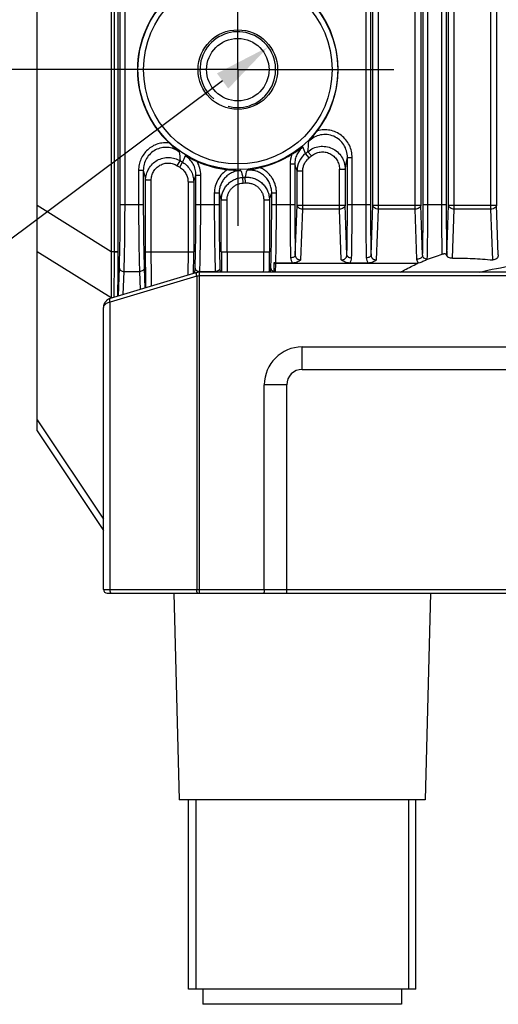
# Model space of a CAD drawing. Header units: millimetres. Extents: x 64 to 503, y 53 to 355.
# Tile 18 of 23: x 448 to 473, y 137 to 189. Entities that reach past the tile are written whole.
import ezdxf
from ezdxf.enums import TextEntityAlignment as Align

# ---------------------------------------------------------------- set-up
doc = ezdxf.new("R2010")
doc.units = ezdxf.units.MM
doc.header["$LTSCALE"] = 32.67
doc.header["$PDMODE"] = 3
doc.header["$PDSIZE"] = 8
doc.linetypes.add('CENTER', pattern=[0.6, 0.375, -0.075, 0.075, -0.075])
doc.layers.get('0').update_dxf_attribs({"linetype": 'CONTINUOUS'})
doc.layers.get('Defpoints').update_dxf_attribs({"linetype": 'CONTINUOUS'})
for name, color, linetype in [('00_COMPONENTS', 7, 'CONTINUOUS'), ('03_ALL_AXES', 7, 'CONTINUOUS'), ('51__DRAFT_DIMS', 7, 'CONTINUOUS')]:
    doc.layers.add(name, color=color, linetype=linetype)
doc.styles.get("Standard").update_dxf_attribs({"font": 'simfang.ttf'})
doc.dimstyles.new('DIMSTYLE_1', dxfattribs={"dimtxt": 3, "dimasz": 3, "dimexe": 2.5, "dimexo": 0.5, "dimgap": 0.75, "dimtad": 1, "dimdsep": 46, "dimtxsty": 'STANDARD', "dimblk": '_FILLED', "dimblk1": '_FILLED', "dimblk2": '_FILLED', "dimcen": 0.09, "dimclrt": 3, "dimazin": 2, "dimtp": 0.3, "dimtm": 0.3, "dimtfac": 1, "dimtofl": 0, "dimtmove": 0, "dimatfit": 3, "dimldrblk": '_FILLED', "dimfxl": 1, "dimtolj": 1, "dimarcsym": 0})
doc.dimstyles.new('DIMSTYLE_4', dxfattribs={"dimtxt": 3, "dimasz": 3, "dimexe": 2.5, "dimexo": 0.5, "dimtad": 1, "dimdsep": 46, "dimtxsty": 'STANDARD', "dimblk": '_FILLED', "dimblk1": '_FILLED', "dimblk2": '_FILLED', "dimcen": 0.09, "dimclrt": 3, "dimazin": 2, "dimtp": 0.1, "dimtm": 0.1, "dimtfac": 1, "dimtofl": 0, "dimtmove": 0, "dimatfit": 1, "dimldrblk": '_FILLED', "dimfxl": 1, "dimtolj": 1, "dimarcsym": 0})

# ---------------------------------------------------------------- blocks, each defined once
blk = doc.blocks.new('_FILLED')
at = {"color": 0, "linetype": 'ByBlock'}
blk.add_solid([(0, 0), (-1, 0.167), (-1, -0.167)], dxfattribs=at)
blk = doc.blocks.new('*D7')
at = {"layer": '51__DRAFT_DIMS', "color": 4, "transparency": 16777216}
for p, q in [((452.668, 223.98), (431.112, 223.98)), ((433.612, 223.98), (433.612, 204.98)), ((433.612, 185.98), (433.612, 204.98)), ((452.668, 185.98), (431.112, 185.98))]:
    blk.add_line(p, q, dxfattribs=at)
at = {"layer": '51__DRAFT_DIMS', "color": 4, "transparency": 16777216, "xscale": 3, "yscale": 3, "zscale": 3}
for p, rotation in [((433.612, 223.98), 90), ((433.612, 185.98), 270)]:
    blk.add_blockref('_FILLED', p, dxfattribs=dict(at, rotation=rotation))
at = {"layer": '51__DRAFT_DIMS', "color": 3, "transparency": 16777216}
blk.add_text('38', height=3, rotation=90, dxfattribs=at).set_placement((432.862, 204.98), align=Align.CENTER)
blk = doc.blocks.new('*D9')
at = {"layer": '51__DRAFT_DIMS', "color": 0, "lineweight": -2}
for p in [(458.546, 185.381), (410.442, 171.349)]:
    blk.add_line(p, (439.749, 171.349), dxfattribs=at)
at = {"layer": 'Defpoints', "color": 0}
for p in [(460.95, 187.176), (457.745, 184.783)]:
    blk.add_point(p, dxfattribs=at)
at = {"layer": '51__DRAFT_DIMS', "color": 0, "linetype": 'ByBlock', "lineweight": -2, "xscale": 3, "yscale": 3, "zscale": 3, "rotation": 36.74118643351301}
blk.add_blockref('_FILLED', (460.95, 187.176), dxfattribs=at)
at = {"layer": '51__DRAFT_DIMS', "color": 3, "insert": (431.164, 175.974), "char_height": 3, "attachment_point": 3, "line_spacing_factor": 0.9}
blk.add_mtext('\\A1;{4×M4{\\fgdt;x}4.5}', dxfattribs=at)

msp = doc.modelspace()

# ---------------------------------------------------------------- linework, layer by layer
at = {"layer": '00_COMPONENTS', "color": 7}
for p, q in [((448.748, 166.91), (448.748, 242.91)), ((461.248, 175.79), (461.248, 175.338)), ((462.244, 175.773), (461.354, 175.773)), ((468.845, 175.747), (461.355, 175.747)), ((466.244, 175.773), (465.252, 175.773)), ((457.177, 175.269), (452.601, 173.897)), ((494.174, 175.29), (457.321, 175.29)), ((452.248, 158.543), (452.248, 173.418)), ((462.748, 171.343), (488.748, 171.343)), ((460.748, 158.543), (460.748, 169.343)), ((448.748, 166.91), (452.246, 161.662)), ((452.448, 158.343), (499.048, 158.343)), ((455.962, 158.343), (456.248, 147.443)), ((469.533, 158.343), (469.248, 147.443)), ((469.248, 147.443), (456.248, 147.443)), ((456.748, 137.443), (456.748, 147.443)), ((468.748, 137.443), (468.748, 147.443)), ((468.748, 137.443), (456.748, 137.443)), ((457.498, 137.443), (457.498, 136.643)), ((467.998, 137.443), (467.998, 136.643)), ((467.998, 136.643), (457.498, 136.643))]:
    msp.add_line(p, q, dxfattribs=at)
at = {"layer": '00_COMPONENTS', "color": 4}
for p, q in [((452.659, 237.348), (452.659, 176.389)), ((452.813, 236.029), (452.813, 176.389)), ((466.777, 178.619), (466.777, 236.026)), ((468.718, 178.619), (468.718, 236.026)), ((470.777, 178.619), (470.777, 236.026)), ((472.718, 178.619), (472.718, 236.026)), ((453.017, 235.364), (453.017, 176.389)), ((466.477, 178.831), (466.477, 235.323)), ((469.018, 235.323), (469.018, 178.831)), ((470.477, 178.831), (470.477, 235.323)), ((473.018, 235.323), (473.018, 178.831)), ((453.139, 178.859), (453.139, 229.135)), ((453.389, 178.859), (453.389, 229.135)), ((466.106, 229.135), (466.106, 178.859)), ((466.356, 229.135), (466.356, 178.859)), ((469.139, 178.859), (469.139, 229.135)), ((469.389, 178.859), (469.389, 229.135)), ((470.106, 229.135), (470.106, 178.859)), ((470.356, 229.135), (470.356, 178.859)), ((463.112, 181.316), (462.925, 181.548)), ((463.24, 181.422), (463.046, 181.649)), ((456.152, 180.91), (456.311, 181.162)), ((456.279, 180.832), (456.432, 181.088)), ((462.106, 180.986), (462.106, 178.859)), ((462.356, 180.986), (462.106, 180.986)), ((462.356, 180.986), (462.356, 178.859)), ((465.139, 178.859), (465.139, 181.337)), ((465.139, 181.337), (465.389, 181.337)), ((465.389, 178.859), (465.389, 181.337)), ((454.106, 180.663), (454.106, 178.859)), ((454.356, 180.663), (454.106, 180.663)), ((454.356, 180.663), (454.356, 178.859)), ((457.018, 180.056), (457.139, 180.409)), ((457.139, 178.859), (457.139, 180.409)), ((457.139, 180.409), (457.389, 180.409)), ((457.389, 178.859), (457.389, 180.409)), ((462.477, 178.831), (462.477, 180.613)), ((462.777, 180.613), (462.477, 180.613)), ((462.777, 178.619), (462.777, 180.613)), ((464.718, 178.619), (464.718, 180.731)), ((464.718, 180.731), (465.018, 180.731)), ((465.018, 180.731), (465.018, 178.831)), ((454.477, 176.359), (454.477, 180.143)), ((454.777, 180.143), (454.477, 180.143)), ((454.777, 176.359), (454.777, 180.143)), ((456.718, 180.056), (456.718, 176.359)), ((456.718, 180.056), (457.018, 180.056)), ((457.018, 180.056), (457.018, 176.359)), ((459.632, 179.993), (459.618, 180.291)), ((459.76, 180.001), (459.739, 180.298)), ((458.106, 179.453), (458.106, 178.859)), ((458.356, 179.453), (458.106, 179.453)), ((458.356, 179.453), (458.356, 178.859)), ((458.356, 179.453), (458.477, 179.093)), ((461.139, 178.859), (461.139, 179.476)), ((461.139, 179.476), (461.389, 179.476)), ((461.389, 178.859), (461.389, 179.476)), ((448.748, 178.819), (452.659, 176.389)), ((453.139, 178.859), (454.356, 178.859)), ((457.139, 178.859), (458.356, 178.859)), ((458.477, 176.359), (458.477, 179.093)), ((458.777, 179.093), (458.477, 179.093)), ((458.777, 176.359), (458.777, 179.093)), ((460.718, 179.101), (460.718, 176.359)), ((460.718, 179.101), (461.018, 179.101)), ((461.018, 179.101), (461.018, 176.359)), ((461.139, 178.859), (462.356, 178.859)), ((462.385, 176.186), (462.477, 178.831)), ((462.477, 178.831), (465.018, 178.831)), ((465.111, 176.186), (465.018, 178.831)), ((465.139, 178.859), (466.356, 178.859)), ((466.385, 176.186), (466.477, 178.831)), ((466.477, 178.831), (469.018, 178.831)), ((469.111, 176.186), (469.018, 178.831)), ((469.139, 178.859), (470.356, 178.859)), ((470.385, 176.186), (470.477, 178.831)), ((470.477, 178.831), (473.018, 178.831)), ((473.11, 176.198), (473.018, 178.831)), ((462.683, 175.933), (462.777, 178.619)), ((464.718, 178.619), (462.777, 178.619)), ((464.812, 175.933), (464.718, 178.619)), ((466.683, 175.933), (466.777, 178.619)), ((468.718, 178.619), (466.777, 178.619)), ((468.811, 175.974), (468.718, 178.619)), ((470.687, 176.027), (470.777, 178.619)), ((472.718, 178.619), (470.777, 178.619)), ((472.812, 175.938), (472.718, 178.619)), ((448.748, 176.388), (452.659, 173.958)), ((452.659, 176.389), (453.017, 176.389)), ((452.813, 176.359), (452.659, 176.358)), ((453.017, 176.389), (453.017, 176.358)), ((454.477, 176.359), (457.018, 176.359)), ((458.477, 176.359), (461.018, 176.359)), ((461.339, 175.29), (461.355, 175.747)), ((453.039, 174.028), (453.091, 175.501)), ((453.298, 174.106), (453.341, 175.324)), ((453.341, 175.324), (454.155, 175.324)), ((454.155, 175.324), (454.188, 174.373)), ((454.405, 175.501), (454.441, 174.449)), ((457.082, 175.241), (457.091, 175.501)), ((457.321, 158.343), (457.321, 175.29)), ((457.339, 175.29), (457.341, 175.324)), ((457.341, 175.324), (458.155, 175.324)), ((458.155, 175.324), (458.156, 175.29)), ((458.405, 175.501), (458.412, 175.29)), ((461.083, 175.29), (461.091, 175.501)), ((457.177, 175.078), (452.604, 173.706)), ((457.177, 175.078), (457.177, 158.543)), ((494.174, 175.09), (457.321, 175.09)), ((452.604, 158.543), (452.604, 173.706)), ((452.659, 173.958), (452.659, 173.914)), ((462.748, 170.156), (462.748, 171.343)), ((462.748, 170.156), (488.748, 170.156)), ((461.935, 169.343), (460.748, 169.343)), ((461.935, 158.343), (461.935, 169.343)), ((448.748, 167.494), (452.248, 162.244)), ((452.248, 158.543), (499.248, 158.543)), ((457.123, 147.443), (457.123, 137.443)), ((468.373, 147.443), (468.373, 137.443))]:
    msp.add_line(p, q, dxfattribs=at)
at = {"layer": '00_COMPONENTS', "color": 7}
for points in [[(457.321, 175.29), (457.317, 175.29), (457.298, 175.29), (457.279, 175.289), (457.26, 175.287), (457.24, 175.284), (457.221, 175.28), (457.203, 175.276), (457.184, 175.271), (457.177, 175.269)], [(452.601, 173.897), (452.582, 173.89), (452.563, 173.883), (452.544, 173.875), (452.525, 173.866), (452.507, 173.857), (452.489, 173.846), (452.471, 173.835), (452.453, 173.822), (452.436, 173.809), (452.419, 173.795), (452.403, 173.781), (452.388, 173.765), (452.373, 173.749), (452.358, 173.732), (452.345, 173.714), (452.332, 173.696), (452.32, 173.677), (452.308, 173.657), (452.298, 173.636), (452.288, 173.615), (452.279, 173.594), (452.272, 173.571), (452.265, 173.549), (452.259, 173.526), (452.255, 173.502), (452.251, 173.478), (452.249, 173.454), (452.248, 173.43), (452.248, 173.418)]]:
    msp.add_lwpolyline(points, dxfattribs=at)
at = {"layer": '00_COMPONENTS', "color": 4}
for radius in [5.278, 4.98]:
    msp.add_circle((459.348, 185.98), radius, dxfattribs=at)
at = {"layer": '00_COMPONENTS', "color": 7}
for radius in [2.1, 1.65]:
    msp.add_circle((459.348, 185.98), radius, dxfattribs=at)
for centre, radius, start, end in [((459.348, 185.98), 5.303, 133.177, 226.823), ((459.348, 185.98), 5.303, 322.4173, 37.5827), ((459.348, 185.98), 5.303, 282.7892, 302.5958), ((459.348, 185.98), 5.303, 246.0756, 264.25), ((473.961, 164.082), 12.731, 107.5066, 111.4343), ((469.912, 172.736), 3.194, 108.4506, 109.5064), ((462.748, 169.343), 2, 90, 180), ((452.448, 158.543), 0.2, 180, 270)]:
    msp.add_arc(centre, radius, start, end, dxfattribs=at)
at = {"layer": '00_COMPONENTS', "color": 4}
for centre, radius, start, end in [((459.348, 185.98), 2, 255, 195), ((369.134, 144.685), 100.775, 21.45689, 21.67722), ((434.962, 184.786), 28.258, 353.6277, 354.7543), ((483.237, 184.952), 27.192, 186.9757, 188.011), ((564.66, 139.588), 115.912, 158.83564, 159.02071), ((463.569, 180.986), 1.462, 158.9092, 180.0095), ((463.679, 180.613), 1.202, 128.8892, 179.9827), ((459.348, 185.98), 5.695, 308.9122, 310.4983), ((459.348, 185.98), 5.993, 308.9122, 310.4983), ((459.348, 185.98), 5.993, 237.7724, 239.2037), ((459.348, 185.98), 5.695, 237.7724, 239.2037), ((455.93, 180.41), 1.459, 359.981, 29.7096), ((579.332, 218.807), 122.938, 197.91711, 198.09974), ((427.529, 188.542), 38.294, 348.231, 349.1556), ((498.786, 190.74), 45.558, 192.7786, 193.4501), ((515.396, 196.275), 58.023, 195.61553, 195.98997), ((417.614, 191.148), 43.5, 345.5566, 346.0695), ((459.348, 185.98), 5.695, 272.7181, 273.9404), ((459.348, 185.98), 5.993, 272.7181, 273.9404), ((317.028, 225.772), 151.365, 342.04092, 342.19025), ((458.457, 176.341), 5.799, 179.5239, 179.8351), ((464.341, 176.389), 11.529, 180, 180.1524), ((351.476, 176.355), 105.542, 359.38356, 0.00225), ((562.266, 176.345), 103.788, 179.99215, 180.58226), ((546.052, 176.343), 87.275, 179.98895, 180.69071), ((371.288, 176.355), 89.431, 359.31774, 0.00259), ((355.074, 176.356), 105.944, 359.42376, 0.00184), ((470.304, 176.19), 0.0814, 348.1382, 357.0253), ((470.647, 176.19), 0.263, 180.9431, 187.1787), ((455.631, 173.992), 2.972, 180.2303, 180.665), ((462.748, 169.343), 0.813, 90, 180)]:
    msp.add_arc(centre, radius, start, end, dxfattribs=at)
at = {"layer": '00_COMPONENTS', "color": 7}
msp.add_ellipse((461.355, 175.924), major_axis=(0.25, 0), ratio=0.706891, start_param=-2.015733, end_param=-1.570796, dxfattribs=at)
for points, knots in [([(463.102, 182.202), (463.179, 182.286), (463.331, 182.465), (463.476, 182.649), (463.55, 182.746)], [0, 0, 0, 0, 0.483555, 1, 1, 1, 1]), ([(455.719, 182.113), (455.808, 182.03), (455.98, 181.871), (456.158, 181.72), (456.247, 181.649)], [0, 0, 0, 0, 0.516579, 1, 1, 1, 1]), ([(462.204, 181.512), (462.256, 181.545), (462.452, 181.672), (462.645, 181.805), (462.782, 181.909)], [0, 0, 0, 0, 0.262687, 1, 1, 1, 1]), ([(456.567, 181.437), (456.616, 181.411), (456.823, 181.302), (457.035, 181.205), (457.197, 181.133)], [0, 0, 0, 0, 0.238481, 1, 1, 1, 1]), ([(458.816, 180.704), (458.877, 180.698), (459.11, 180.675), (459.343, 180.66), (459.515, 180.656)], [0, 0, 0, 0, 0.262722, 1, 1, 1, 1]), ([(459.835, 180.676), (459.89, 180.684), (460.12, 180.721), (460.348, 180.769), (460.522, 180.809)], [0, 0, 0, 0, 0.238514, 1, 1, 1, 1]), ([(470.383, 176.173), (470.382, 176.181), (470.378, 176.197), (470.367, 176.218), (470.348, 176.236), (470.32, 176.248), (470.283, 176.253), (470.237, 176.25), (470.185, 176.24), (470.149, 176.23), (470.131, 176.224)], [0, 0, 0, 0, 0.082558, 0.161781, 0.243898, 0.340084, 0.463578, 0.621681, 0.806902, 1, 1, 1, 1]), ([(473.11, 176.198), (473.109, 176.164), (473.093, 176.093), (473.028, 176.003), (472.929, 175.943), (472.85, 175.935), (472.812, 175.938)], [0, 0, 0, 0, 0.235714, 0.481583, 0.736905, 1, 1, 1, 1]), ([(461.354, 175.773), (461.345, 175.773), (461.309, 175.774), (461.273, 175.781), (461.248, 175.79)], [0, 0, 0, 0, 0.254188, 1, 1, 1, 1]), ([(462.683, 175.933), (462.652, 175.913), (462.588, 175.872), (462.483, 175.82), (462.368, 175.783), (462.286, 175.773), (462.244, 175.773)], [0, 0, 0, 0, 0.236509, 0.480454, 0.735554, 1, 1, 1, 1]), ([(465.252, 175.773), (465.21, 175.773), (465.128, 175.783), (465.012, 175.82), (464.908, 175.872), (464.844, 175.913), (464.812, 175.933)], [0, 0, 0, 0, 0.264447, 0.519547, 0.763492, 1, 1, 1, 1]), ([(466.683, 175.933), (466.652, 175.913), (466.588, 175.872), (466.483, 175.82), (466.368, 175.783), (466.286, 175.773), (466.244, 175.773)], [0, 0, 0, 0, 0.236509, 0.480454, 0.735554, 1, 1, 1, 1]), ([(467.931, 175.291), (468.005, 175.331), (468.305, 175.492), (468.612, 175.641), (468.845, 175.747)], [0, 0, 0, 0, 0.247679, 1, 1, 1, 1]), ([(469.309, 175.933), (469.243, 175.906), (469.145, 175.86), (469.009, 175.804), (468.937, 175.779), (468.901, 175.767)], [0, 0, 0, 0, 0.48268, 0.738218, 1, 1, 1, 1]), ([(470.384, 176.171), (470.384, 176.172), (470.383, 176.172), (470.383, 176.173), (470.383, 176.173)], [0, 0, 0, 0, 0.550429, 1, 1, 1, 1]), ([(470.387, 176.157), (470.386, 176.159), (470.385, 176.164), (470.385, 176.169), (470.384, 176.171)], [0, 0, 0, 0, 0.504957, 1, 1, 1, 1]), ([(470.687, 176.027), (470.65, 176.026), (470.581, 176.032), (470.501, 176.056), (470.449, 176.084), (470.413, 176.112), (470.392, 176.139), (470.387, 176.157)], [0, 0, 0, 0, 0.315866, 0.60069, 0.723641, 0.830907, 1, 1, 1, 1]), ([(470.687, 176.027), (471.042, 176.036), (471.751, 176.02), (472.459, 175.967), (472.812, 175.938)], [0, 0, 0, 0, 0.500477, 1, 1, 1, 1]), ([(472.118, 175.291), (472.705, 175.44), (473.91, 175.664), (475.748, 175.775), (477.585, 175.664), (478.79, 175.44), (479.378, 175.291)], [0, 0, 0, 0, 0.248151, 0.5, 0.751849, 1, 1, 1, 1]), ([(460.748, 158.543), (460.748, 158.517), (460.746, 158.48), (460.74, 158.433), (460.734, 158.403), (460.727, 158.378), (460.721, 158.362), (460.715, 158.352), (460.71, 158.346), (460.705, 158.343), (460.702, 158.343)], [0, 0, 0, 0, 0.366149, 0.531594, 0.677158, 0.798227, 0.891721, 0.92785, 0.957232, 1, 1, 1, 1])]:
    msp.add_open_spline(points, degree=3, knots=knots, dxfattribs=at)
at = {"layer": '00_COMPONENTS', "color": 4}
for points, knots in [([(465.139, 181.337), (465.139, 181.455), (465.106, 181.692), (464.959, 182.017), (464.723, 182.288), (464.419, 182.477), (464.072, 182.568), (463.714, 182.55), (463.377, 182.429), (463.185, 182.285), (463.102, 182.202)], [0, 0, 0, 0, 0.124988, 0.249981, 0.374981, 0.499986, 0.624995, 0.750002, 0.875005, 1, 1, 1, 1]), ([(465.389, 181.337), (465.389, 181.449), (465.364, 181.673), (465.252, 181.992), (465.071, 182.277), (464.829, 182.513), (464.539, 182.688), (464.217, 182.79), (463.88, 182.814), (463.657, 182.777), (463.55, 182.746)], [0, 0, 0, 0, 0.125015, 0.250026, 0.375031, 0.50003, 0.625024, 0.750015, 0.875006, 1, 1, 1, 1]), ([(455.719, 182.113), (455.618, 182.125), (455.413, 182.127), (455.111, 182.066), (454.829, 181.941), (454.58, 181.76), (454.375, 181.53), (454.222, 181.263), (454.127, 180.97), (454.106, 180.765), (454.106, 180.663)], [0, 0, 0, 0, 0.124995, 0.249989, 0.374983, 0.49998, 0.62498, 0.749983, 0.874989, 1, 1, 1, 1]), ([(462.782, 181.909), (462.716, 181.853), (462.594, 181.725), (462.459, 181.498), (462.375, 181.248), (462.356, 181.073), (462.356, 180.986)], [0, 0, 0, 0, 0.250012, 0.500015, 0.750011, 1, 1, 1, 1]), ([(463.046, 181.649), (463.132, 181.722), (463.327, 181.845), (463.658, 181.94), (464.003, 181.937), (464.333, 181.837), (464.621, 181.648), (464.844, 181.386), (464.986, 181.072), (465.018, 180.844), (465.018, 180.731)], [0, 0, 0, 0, 0.124988, 0.249999, 0.375027, 0.500058, 0.625077, 0.750074, 0.875046, 1, 1, 1, 1]), ([(456.247, 181.649), (456.158, 181.713), (455.962, 181.818), (455.637, 181.888), (455.305, 181.866), (454.992, 181.754), (454.721, 181.559), (454.515, 181.299), (454.385, 180.993), (454.356, 180.773), (454.356, 180.663)], [0, 0, 0, 0, 0.124997, 0.250001, 0.375008, 0.500015, 0.62502, 0.750019, 0.875011, 1, 1, 1, 1]), ([(457.139, 180.409), (457.139, 180.511), (457.114, 180.717), (456.999, 181.004), (456.815, 181.254), (456.654, 181.384), (456.567, 181.437)], [0, 0, 0, 0, 0.249991, 0.499988, 0.749991, 1, 1, 1, 1]), ([(463.24, 181.422), (463.305, 181.478), (463.451, 181.57), (463.699, 181.642), (463.959, 181.641), (464.206, 181.565), (464.422, 181.422), (464.589, 181.224), (464.695, 180.988), (464.718, 180.816), (464.718, 180.731)], [0, 0, 0, 0, 0.125005, 0.25, 0.374988, 0.499976, 0.624968, 0.749969, 0.874979, 1, 1, 1, 1]), ([(454.477, 180.143), (454.477, 180.25), (454.506, 180.463), (454.63, 180.76), (454.829, 181.014), (455.087, 181.207), (455.387, 181.325), (455.707, 181.359), (456.025, 181.308), (456.221, 181.219), (456.311, 181.162)], [0, 0, 0, 0, 0.124961, 0.249937, 0.374933, 0.499945, 0.624967, 0.749989, 0.875002, 1, 1, 1, 1]), ([(454.777, 180.143), (454.777, 180.223), (454.798, 180.384), (454.891, 180.607), (455.039, 180.799), (455.232, 180.944), (455.458, 181.033), (455.698, 181.059), (455.937, 181.02), (456.084, 180.952), (456.152, 180.91)], [0, 0, 0, 0, 0.125012, 0.250019, 0.375021, 0.500017, 0.625009, 0.750002, 0.874997, 1, 1, 1, 1]), ([(456.432, 181.088), (456.521, 181.035), (456.685, 180.906), (456.873, 180.656), (456.991, 180.367), (457.018, 180.159), (457.018, 180.056)], [0, 0, 0, 0, 0.250025, 0.500035, 0.750025, 1, 1, 1, 1]), ([(462.777, 180.613), (462.777, 180.68), (462.792, 180.815), (462.858, 181.006), (462.965, 181.178), (463.06, 181.274), (463.112, 181.316)], [0, 0, 0, 0, 0.250004, 0.500003, 0.749999, 1, 1, 1, 1]), ([(456.279, 180.832), (456.346, 180.792), (456.469, 180.695), (456.61, 180.507), (456.698, 180.289), (456.718, 180.134), (456.718, 180.056)], [0, 0, 0, 0, 0.249992, 0.499988, 0.74999, 1, 1, 1, 1]), ([(458.816, 180.704), (458.709, 180.64), (458.51, 180.483), (458.282, 180.18), (458.139, 179.829), (458.106, 179.578), (458.106, 179.453)], [0, 0, 0, 0, 0.249991, 0.499987, 0.74999, 1, 1, 1, 1]), ([(459.515, 180.656), (459.438, 180.654), (459.284, 180.634), (459.064, 180.561), (458.862, 180.446), (458.686, 180.295), (458.542, 180.113), (458.436, 179.906), (458.371, 179.684), (458.356, 179.53), (458.356, 179.453)], [0, 0, 0, 0, 0.125006, 0.250013, 0.375019, 0.500022, 0.625022, 0.750018, 0.875011, 1, 1, 1, 1]), ([(461.139, 179.476), (461.139, 179.559), (461.122, 179.726), (461.047, 179.965), (460.924, 180.183), (460.758, 180.372), (460.557, 180.521), (460.329, 180.626), (460.085, 180.681), (459.917, 180.683), (459.835, 180.676)], [0, 0, 0, 0, 0.124988, 0.249981, 0.374977, 0.499978, 0.624982, 0.749989, 0.874996, 1, 1, 1, 1]), ([(461.389, 179.476), (461.389, 179.546), (461.379, 179.687), (461.334, 179.893), (461.26, 180.09), (461.158, 180.275), (461.031, 180.443), (460.88, 180.59), (460.71, 180.715), (460.586, 180.781), (460.522, 180.809)], [0, 0, 0, 0, 0.125003, 0.250004, 0.375004, 0.500004, 0.625004, 0.750003, 0.875001, 1, 1, 1, 1]), ([(458.477, 179.093), (458.477, 179.169), (458.492, 179.321), (458.556, 179.541), (458.661, 179.745), (458.803, 179.925), (458.976, 180.076), (459.174, 180.19), (459.39, 180.266), (459.542, 180.288), (459.618, 180.291)], [0, 0, 0, 0, 0.124978, 0.249963, 0.374955, 0.499956, 0.624963, 0.749974, 0.874988, 1, 1, 1, 1]), ([(458.777, 179.093), (458.777, 179.15), (458.788, 179.264), (458.836, 179.429), (458.914, 179.582), (459.02, 179.718), (459.15, 179.831), (459.299, 179.918), (459.461, 179.974), (459.575, 179.991), (459.632, 179.993)], [0, 0, 0, 0, 0.125003, 0.250005, 0.375006, 0.500006, 0.625005, 0.750003, 0.875001, 1, 1, 1, 1]), ([(459.739, 180.298), (459.821, 180.304), (459.985, 180.298), (460.225, 180.239), (460.448, 180.133), (460.644, 179.983), (460.806, 179.797), (460.927, 179.582), (461.001, 179.347), (461.018, 179.183), (461.018, 179.101)], [0, 0, 0, 0, 0.12501, 0.250023, 0.375035, 0.500043, 0.625045, 0.750037, 0.875021, 1, 1, 1, 1]), ([(459.76, 180.001), (459.821, 180.005), (459.944, 180.001), (460.124, 179.957), (460.292, 179.877), (460.439, 179.764), (460.56, 179.624), (460.65, 179.462), (460.706, 179.285), (460.718, 179.162), (460.718, 179.101)], [0, 0, 0, 0, 0.124998, 0.249995, 0.374993, 0.499991, 0.62499, 0.74999, 0.874993, 1, 1, 1, 1]), ([(453.091, 175.501), (453.099, 175.74), (453.113, 176.254), (453.134, 177.374), (453.139, 178.253), (453.139, 178.859)], [0, 0, 0, 0, 0.214331, 0.458826, 1, 1, 1, 1]), ([(453.341, 175.324), (453.349, 175.576), (453.363, 176.117), (453.384, 177.295), (453.389, 178.221), (453.389, 178.859)], [0, 0, 0, 0, 0.214328, 0.458824, 1, 1, 1, 1]), ([(454.106, 178.859), (454.106, 178.221), (454.112, 177.295), (454.132, 176.117), (454.147, 175.576), (454.155, 175.324)], [0, 0, 0, 0, 0.541174, 0.785669, 1, 1, 1, 1]), ([(454.356, 178.859), (454.356, 178.253), (454.362, 177.374), (454.382, 176.254), (454.396, 175.74), (454.405, 175.501)], [0, 0, 0, 0, 0.541171, 0.785667, 1, 1, 1, 1]), ([(457.091, 175.501), (457.099, 175.74), (457.113, 176.254), (457.134, 177.374), (457.139, 178.253), (457.139, 178.859)], [0, 0, 0, 0, 0.214331, 0.458826, 1, 1, 1, 1]), ([(457.341, 175.324), (457.349, 175.576), (457.363, 176.117), (457.384, 177.295), (457.389, 178.221), (457.389, 178.859)], [0, 0, 0, 0, 0.214328, 0.458824, 1, 1, 1, 1]), ([(458.106, 178.859), (458.106, 178.221), (458.112, 177.295), (458.132, 176.117), (458.147, 175.576), (458.155, 175.324)], [0, 0, 0, 0, 0.541174, 0.785669, 1, 1, 1, 1]), ([(458.356, 178.859), (458.356, 178.253), (458.362, 177.374), (458.382, 176.254), (458.396, 175.74), (458.405, 175.501)], [0, 0, 0, 0, 0.541171, 0.785667, 1, 1, 1, 1]), ([(461.091, 175.501), (461.099, 175.74), (461.113, 176.254), (461.134, 177.374), (461.139, 178.253), (461.139, 178.859)], [0, 0, 0, 0, 0.214331, 0.458826, 1, 1, 1, 1]), ([(461.354, 175.773), (461.366, 176.257), (461.384, 177.286), (461.389, 178.315), (461.389, 178.859)], [0, 0, 0, 0, 0.47101, 1, 1, 1, 1]), ([(462.106, 178.859), (462.106, 178.368), (462.111, 177.43), (462.125, 176.492), (462.135, 176.045)], [0, 0, 0, 0, 0.523197, 1, 1, 1, 1]), ([(462.356, 178.859), (462.356, 178.393), (462.361, 177.502), (462.375, 176.61), (462.385, 176.186)], [0, 0, 0, 0, 0.523196, 1, 1, 1, 1]), ([(462.777, 178.619), (462.739, 178.619), (462.665, 178.631), (462.582, 178.669), (462.53, 178.713), (462.501, 178.749), (462.483, 178.789), (462.478, 178.817), (462.477, 178.831)], [0, 0, 0, 0, 0.285445, 0.5522, 0.674745, 0.789246, 0.896839, 1, 1, 1, 1]), ([(465.018, 178.831), (465.018, 178.817), (465.013, 178.789), (464.994, 178.749), (464.966, 178.713), (464.914, 178.669), (464.83, 178.631), (464.756, 178.619), (464.718, 178.619)], [0, 0, 0, 0, 0.103161, 0.210754, 0.325255, 0.4478, 0.714555, 1, 1, 1, 1]), ([(465.111, 176.186), (465.121, 176.61), (465.135, 177.502), (465.139, 178.393), (465.139, 178.859)], [0, 0, 0, 0, 0.4768, 1, 1, 1, 1]), ([(465.36, 176.045), (465.37, 176.492), (465.385, 177.43), (465.389, 178.368), (465.389, 178.859)], [0, 0, 0, 0, 0.4768, 1, 1, 1, 1]), ([(466.106, 178.859), (466.106, 178.368), (466.111, 177.43), (466.125, 176.492), (466.135, 176.045)], [0, 0, 0, 0, 0.523197, 1, 1, 1, 1]), ([(466.356, 178.859), (466.356, 178.393), (466.361, 177.502), (466.375, 176.61), (466.385, 176.186)], [0, 0, 0, 0, 0.523196, 1, 1, 1, 1]), ([(466.777, 178.619), (466.739, 178.619), (466.665, 178.631), (466.582, 178.669), (466.53, 178.713), (466.501, 178.749), (466.483, 178.789), (466.478, 178.817), (466.477, 178.831)], [0, 0, 0, 0, 0.285445, 0.5522, 0.674745, 0.789246, 0.896839, 1, 1, 1, 1]), ([(469.018, 178.831), (469.018, 178.817), (469.013, 178.789), (468.994, 178.749), (468.966, 178.713), (468.914, 178.669), (468.83, 178.631), (468.756, 178.619), (468.718, 178.619)], [0, 0, 0, 0, 0.103161, 0.210754, 0.325255, 0.4478, 0.714555, 1, 1, 1, 1]), ([(469.111, 176.186), (469.121, 176.61), (469.135, 177.502), (469.139, 178.393), (469.139, 178.859)], [0, 0, 0, 0, 0.476801, 1, 1, 1, 1]), ([(469.359, 175.975), (469.369, 176.432), (469.384, 177.393), (469.389, 178.355), (469.389, 178.859)], [0, 0, 0, 0, 0.475403, 1, 1, 1, 1]), ([(470.106, 178.859), (470.106, 178.403), (470.11, 177.524), (470.123, 176.646), (470.131, 176.224)], [0, 0, 0, 0, 0.519897, 1, 1, 1, 1]), ([(470.356, 178.859), (470.356, 178.393), (470.361, 177.502), (470.375, 176.61), (470.385, 176.186)], [0, 0, 0, 0, 0.523197, 1, 1, 1, 1]), ([(470.777, 178.619), (470.739, 178.619), (470.665, 178.631), (470.582, 178.669), (470.53, 178.713), (470.501, 178.749), (470.483, 178.789), (470.478, 178.817), (470.477, 178.831)], [0, 0, 0, 0, 0.285445, 0.5522, 0.674745, 0.789246, 0.896839, 1, 1, 1, 1]), ([(473.018, 178.831), (473.018, 178.817), (473.013, 178.789), (472.994, 178.749), (472.966, 178.713), (472.914, 178.669), (472.83, 178.631), (472.756, 178.619), (472.718, 178.619)], [0, 0, 0, 0, 0.103161, 0.210754, 0.325255, 0.4478, 0.714555, 1, 1, 1, 1]), ([(452.659, 176.358), (452.658, 176.14), (452.654, 175.712), (452.651, 175.09), (452.654, 174.516), (452.658, 174.151), (452.659, 173.98)], [0, 0, 0, 0, 0.275167, 0.539751, 0.784311, 1, 1, 1, 1]), ([(452.813, 176.359), (452.813, 176.139), (452.812, 175.706), (452.808, 175.078), (452.803, 174.497), (452.798, 174.127), (452.795, 173.954)], [0, 0, 0, 0, 0.274742, 0.539392, 0.784134, 1, 1, 1, 1]), ([(452.813, 176.359), (452.84, 176.359), (452.888, 176.359), (452.944, 176.359), (452.98, 176.359), (452.998, 176.358), (453.01, 176.358), (453.015, 176.358), (453.017, 176.358)], [0, 0, 0, 0, 0.394017, 0.709553, 0.828553, 0.917869, 0.975457, 1, 1, 1, 1]), ([(453.017, 176.358), (453.017, 175.943), (453.013, 175.161), (452.998, 174.379), (452.988, 174.012)], [0, 0, 0, 0, 0.530714, 1, 1, 1, 1]), ([(454.495, 174.465), (454.489, 174.769), (454.48, 175.401), (454.477, 176.032), (454.477, 176.359)], [0, 0, 0, 0, 0.482474, 1, 1, 1, 1]), ([(454.796, 174.555), (454.79, 174.844), (454.78, 175.446), (454.777, 176.047), (454.777, 176.359)], [0, 0, 0, 0, 0.481088, 1, 1, 1, 1]), ([(456.718, 176.359), (456.718, 176.255), (456.718, 175.845), (456.714, 175.434), (456.71, 175.129)], [0, 0, 0, 0, 0.255117, 1, 1, 1, 1]), ([(462.385, 176.186), (462.384, 176.176), (462.38, 176.157), (462.364, 176.131), (462.34, 176.107), (462.296, 176.078), (462.227, 176.053), (462.167, 176.045), (462.135, 176.045)], [0, 0, 0, 0, 0.089272, 0.186231, 0.294809, 0.416389, 0.693915, 1, 1, 1, 1]), ([(462.135, 176.045), (462.136, 175.996), (462.156, 175.896), (462.21, 175.81), (462.244, 175.773)], [0, 0, 0, 0, 0.494429, 1, 1, 1, 1]), ([(462.385, 176.186), (462.385, 176.168), (462.389, 176.133), (462.406, 176.084), (462.434, 176.039), (462.484, 175.987), (462.569, 175.943), (462.645, 175.933), (462.683, 175.933)], [0, 0, 0, 0, 0.120448, 0.239619, 0.359107, 0.480714, 0.733757, 1, 1, 1, 1]), ([(464.812, 175.933), (464.851, 175.933), (464.927, 175.943), (465.011, 175.987), (465.062, 176.039), (465.089, 176.084), (465.106, 176.133), (465.11, 176.168), (465.111, 176.186)], [0, 0, 0, 0, 0.266258, 0.519313, 0.640912, 0.760393, 0.879555, 1, 1, 1, 1]), ([(465.111, 176.186), (465.111, 176.176), (465.115, 176.157), (465.131, 176.131), (465.155, 176.107), (465.199, 176.078), (465.269, 176.053), (465.329, 176.045), (465.36, 176.045)], [0, 0, 0, 0, 0.089272, 0.186231, 0.294809, 0.416388, 0.693915, 1, 1, 1, 1]), ([(465.252, 175.773), (465.285, 175.81), (465.34, 175.896), (465.359, 175.996), (465.36, 176.045)], [0, 0, 0, 0, 0.505565, 1, 1, 1, 1]), ([(466.385, 176.186), (466.384, 176.176), (466.38, 176.157), (466.364, 176.131), (466.34, 176.107), (466.296, 176.078), (466.227, 176.053), (466.167, 176.045), (466.135, 176.045)], [0, 0, 0, 0, 0.089272, 0.186231, 0.294809, 0.416389, 0.693915, 1, 1, 1, 1]), ([(466.135, 176.045), (466.136, 175.996), (466.156, 175.896), (466.21, 175.81), (466.244, 175.773)], [0, 0, 0, 0, 0.494431, 1, 1, 1, 1]), ([(466.385, 176.186), (466.385, 176.168), (466.389, 176.133), (466.406, 176.084), (466.434, 176.039), (466.484, 175.987), (466.569, 175.943), (466.645, 175.933), (466.683, 175.933)], [0, 0, 0, 0, 0.120449, 0.239621, 0.35911, 0.480714, 0.733757, 1, 1, 1, 1]), ([(469.111, 176.186), (469.11, 176.172), (469.105, 176.144), (469.087, 176.104), (469.058, 176.067), (469.006, 176.024), (468.923, 175.985), (468.849, 175.974), (468.811, 175.974)], [0, 0, 0, 0, 0.103162, 0.210754, 0.325255, 0.447801, 0.714556, 1, 1, 1, 1]), ([(468.901, 175.767), (468.874, 175.796), (468.841, 175.845), (468.816, 175.918), (468.811, 175.955), (468.811, 175.974)], [0, 0, 0, 0, 0.516211, 0.76063, 1, 1, 1, 1]), ([(469.359, 175.975), (469.326, 175.974), (469.262, 175.984), (469.179, 176.03), (469.124, 176.101), (469.111, 176.158), (469.111, 176.186)], [0, 0, 0, 0, 0.271962, 0.529596, 0.769536, 1, 1, 1, 1]), ([(453.091, 175.501), (453.091, 175.489), (453.095, 175.466), (453.111, 175.432), (453.135, 175.402), (453.178, 175.366), (453.247, 175.334), (453.309, 175.324), (453.341, 175.324)], [0, 0, 0, 0, 0.103162, 0.210754, 0.325255, 0.447801, 0.714556, 1, 1, 1, 1]), ([(454.405, 175.501), (454.404, 175.489), (454.4, 175.466), (454.385, 175.432), (454.361, 175.402), (454.318, 175.366), (454.248, 175.334), (454.187, 175.324), (454.155, 175.324)], [0, 0, 0, 0, 0.103162, 0.210754, 0.325255, 0.447801, 0.714556, 1, 1, 1, 1]), ([(457.091, 175.501), (457.091, 175.489), (457.095, 175.466), (457.111, 175.432), (457.135, 175.402), (457.178, 175.366), (457.247, 175.334), (457.309, 175.324), (457.341, 175.324)], [0, 0, 0, 0, 0.103162, 0.210754, 0.325255, 0.447801, 0.714556, 1, 1, 1, 1]), ([(457.177, 175.078), (457.171, 175.101), (457.164, 175.135), (457.158, 175.178), (457.156, 175.206), (457.157, 175.23), (457.161, 175.249), (457.167, 175.263), (457.174, 175.268), (457.177, 175.269)], [0, 0, 0, 0, 0.3575, 0.518246, 0.660351, 0.780038, 0.875084, 0.946111, 1, 1, 1, 1]), ([(458.405, 175.501), (458.404, 175.489), (458.4, 175.466), (458.385, 175.432), (458.361, 175.402), (458.318, 175.366), (458.248, 175.334), (458.187, 175.324), (458.155, 175.324)], [0, 0, 0, 0, 0.103162, 0.210754, 0.325255, 0.447801, 0.714556, 1, 1, 1, 1]), ([(461.091, 175.501), (461.091, 175.483), (461.101, 175.447), (461.135, 175.4), (461.185, 175.362), (461.226, 175.345), (461.248, 175.338)], [0, 0, 0, 0, 0.217917, 0.454068, 0.715438, 1, 1, 1, 1]), ([(457.321, 175.09), (457.309, 175.09), (457.261, 175.089), (457.213, 175.084), (457.177, 175.078)], [0, 0, 0, 0, 0.253413, 1, 1, 1, 1]), ([(452.604, 173.706), (452.552, 173.696), (452.458, 173.67), (452.356, 173.61), (452.299, 173.553), (452.27, 173.51), (452.252, 173.465), (452.248, 173.434), (452.248, 173.418)], [0, 0, 0, 0, 0.321393, 0.590592, 0.705999, 0.810645, 0.907414, 1, 1, 1, 1]), ([(452.604, 173.706), (452.598, 173.729), (452.59, 173.763), (452.585, 173.806), (452.583, 173.834), (452.584, 173.858), (452.588, 173.877), (452.594, 173.891), (452.601, 173.896), (452.604, 173.897)], [0, 0, 0, 0, 0.357498, 0.518243, 0.660349, 0.780036, 0.875082, 0.946111, 1, 1, 1, 1]), ([(452.72, 173.932), (452.714, 173.936), (452.692, 173.949), (452.672, 173.966), (452.659, 173.98)], [0, 0, 0, 0, 0.260048, 1, 1, 1, 1]), ([(452.696, 173.925), (452.693, 173.928), (452.68, 173.937), (452.667, 173.949), (452.659, 173.958)], [0, 0, 0, 0, 0.256661, 1, 1, 1, 1]), ([(452.662, 158.343), (452.658, 158.343), (452.651, 158.346), (452.644, 158.352), (452.637, 158.362), (452.628, 158.378), (452.62, 158.403), (452.613, 158.433), (452.608, 158.468), (452.605, 158.505), (452.604, 158.53), (452.604, 158.543)], [0, 0, 0, 0, 0.054433, 0.087765, 0.12671, 0.223079, 0.344108, 0.487113, 0.647777, 0.820729, 1, 1, 1, 1]), ([(457.235, 158.343), (457.231, 158.343), (457.225, 158.346), (457.218, 158.352), (457.21, 158.362), (457.202, 158.378), (457.193, 158.403), (457.186, 158.433), (457.181, 158.468), (457.178, 158.505), (457.177, 158.53), (457.177, 158.543)], [0, 0, 0, 0, 0.054433, 0.087765, 0.12671, 0.223079, 0.344108, 0.487113, 0.647777, 0.820729, 1, 1, 1, 1])]:
    msp.add_open_spline(points, degree=3, knots=knots, dxfattribs=at)
at = {"layer": '00_COMPONENTS', "color": 7}
msp.add_open_spline([(469.359, 175.975), (469.342, 175.961), (469.326, 175.947), (469.309, 175.933)], degree=3, dxfattribs=at)
at = {"layer": '03_ALL_AXES', "color": 1, "linetype": 'CENTER'}
for q in [(459.348, 194.23), (451.098, 185.98), (459.348, 177.73), (467.598, 185.98)]:
    msp.add_line((459.348, 185.98), q, dxfattribs=at)
at = {"layer": '51__DRAFT_DIMS', "color": 4}
msp.add_arc((459.348, 185.98), 2, 180, 230.7774, dxfattribs=at)

# ---------------------------------------------------------------- dimensions: what is measured, and where the dimension line sits
dim = msp.add_linear_dim(base=(433.612, 185.98), p1=(453.168, 223.98), p2=(453.168, 185.98), angle=270, dimstyle='DIMSTYLE_1', dxfattribs=at)
dim.commit()
dim.dimension.update_dxf_attribs({"geometry": '*D7', "text_midpoint": (433.612, 204.953), "dimtype": 160})
dim = msp.add_diameter_dim_2p(p1=(457.745, 184.783), p2=(460.95, 187.176), text='{4×M4{\\fgdt;x}4.5}', dimstyle='DIMSTYLE_4', override={"dimtih": 1, "dimtoh": 1, "dimpost": '<>'}, dxfattribs=at)
dim.commit()
dim.dimension.update_dxf_attribs({"geometry": '*D9', "text_midpoint": (420.803, 171.349), "dimtype": 163})

doc.saveas('drawing.dxf')
